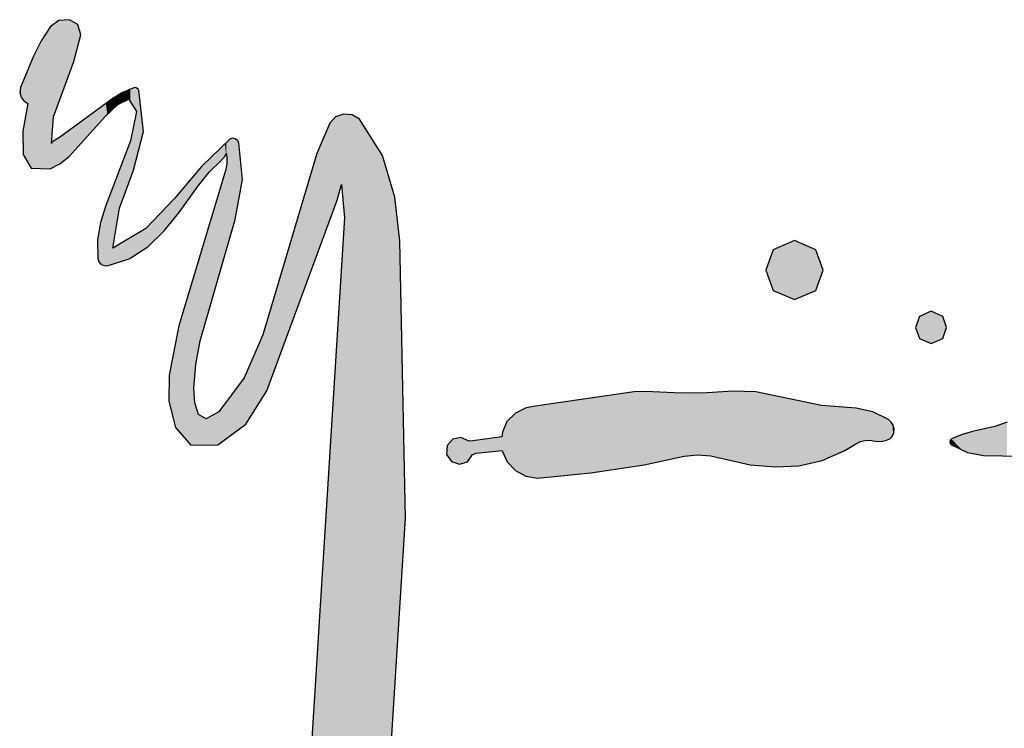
# Model space of a CAD drawing. Extents: x 1.9 to 28.2, y -198.3 to -105.4.
# Tile 2 of 19: x 2.4 to 7.9, y -193.1 to -189.1. Entities that reach past the tile are written whole.
import ezdxf

# ---------------------------------------------------------------- set-up
doc = ezdxf.new("R2010")
doc.units = 0
doc.layers.add('LAYER_3', color=7, linetype='CONTINUOUS')

# ---------------------------------------------------------------- blocks, each defined once
blk = doc.blocks.new('*U20')
at = {"layer": 'LAYER_3', "color": 112}
for points in [[(2.5769, -189.5715), (2.5463, -189.1294), (2.5769, -189.1073)], [(2.5796, -189.5643), (2.5769, -189.1073), (2.5796, -189.1071)], [(2.5769, -189.5715), (2.5769, -189.1073), (2.5796, -189.5643)], [(2.5822, -189.5571), (2.5796, -189.1071), (2.5822, -189.107)], [(2.5796, -189.5643), (2.5796, -189.1071), (2.5822, -189.5571)], [(2.6345, -189.4145), (2.5822, -189.107), (2.6345, -189.1031)], [(2.5822, -189.5571), (2.5822, -189.107), (2.6345, -189.4145)], [(2.636, -189.4103), (2.6345, -189.1031), (2.636, -189.103)], [(2.6345, -189.4145), (2.6345, -189.1031), (2.636, -189.4103)], [(2.636, -189.4103), (2.636, -189.103), (2.6619, -189.3396)], [(2.6619, -189.3396), (2.636, -189.103), (2.6619, -189.1173)], [(2.6619, -189.3396), (2.6619, -189.1173), (2.6844, -189.2506)], [(2.6844, -189.2506), (2.6619, -189.1173), (2.6844, -189.1297)], [(2.5263, -189.9504), (2.4767, -189.2237), (2.5263, -189.1462)], [(2.529, -189.949), (2.5263, -189.1462), (2.529, -189.1419)], [(2.5263, -189.9504), (2.5263, -189.1462), (2.529, -189.949)], [(2.5347, -189.9462), (2.529, -189.1419), (2.5347, -189.1378)], [(2.529, -189.949), (2.529, -189.1419), (2.5347, -189.9462)], [(2.5365, -189.7839), (2.5347, -189.1378), (2.5365, -189.1365)], [(2.5347, -189.8067), (2.5347, -189.1378), (2.5365, -189.7839)], [(2.5386, -189.756), (2.5365, -189.1365), (2.5386, -189.135)], [(2.5365, -189.7839), (2.5365, -189.1365), (2.5386, -189.756)], [(2.5415, -189.7182), (2.5386, -189.135), (2.5415, -189.1329)], [(2.5386, -189.756), (2.5386, -189.135), (2.5415, -189.7182)], [(2.5454, -189.6671), (2.5415, -189.1329), (2.5454, -189.1301)], [(2.5415, -189.7182), (2.5415, -189.1329), (2.5454, -189.6671)], [(2.5463, -189.655), (2.5454, -189.1301), (2.5463, -189.1294)], [(2.5454, -189.6671), (2.5454, -189.1301), (2.5463, -189.655)], [(2.5463, -189.655), (2.5463, -189.1294), (2.5769, -189.5715)], [(2.6844, -189.2506), (2.6844, -189.1297), (2.7002, -189.1883)], [(2.4767, -189.9488), (2.4318, -189.3094), (2.4767, -189.2237)], [(2.4767, -189.9488), (2.4767, -189.2237), (2.5263, -189.9504)], [(2.42, -189.947), (2.4007, -189.3849), (2.42, -189.3381)], [(2.4318, -189.9474), (2.42, -189.3381), (2.4318, -189.3094)], [(2.42, -189.947), (2.42, -189.3381), (2.4318, -189.9474)], [(2.4318, -189.9474), (2.4318, -189.3094), (2.4767, -189.9488)], [(2.4007, -189.5788), (2.3782, -189.4395), (2.4007, -189.3849)], [(2.4007, -189.9141), (2.4007, -189.3849), (2.42, -189.947)], [(2.3722, -189.5555), (2.3616, -189.4797), (2.3722, -189.4541)], [(2.3736, -189.5573), (2.3722, -189.4541), (2.3736, -189.4506)], [(2.3722, -189.5555), (2.3722, -189.4541), (2.3736, -189.5573)], [(2.3782, -189.5631), (2.3736, -189.4506), (2.3782, -189.4395)], [(2.3736, -189.5573), (2.3736, -189.4506), (2.3782, -189.5631)], [(2.3782, -189.5631), (2.3782, -189.4395), (2.4007, -189.5788)], [(2.3579, -189.5301), (2.3539, -189.5172), (2.3579, -189.4888)], [(2.3616, -189.5423), (2.3579, -189.4888), (2.3616, -189.4797)], [(2.3579, -189.5301), (2.3579, -189.4888), (2.3616, -189.5423)], [(2.3616, -189.5423), (2.3616, -189.4797), (2.3722, -189.5555)], [(2.9741, -189.5536), (2.9372, -189.517), (2.9741, -189.5016)], [(2.9765, -189.5576), (2.9741, -189.5016), (2.9765, -189.5006)], [(2.9741, -189.5536), (2.9741, -189.5016), (2.9765, -189.5576)], [(2.9825, -189.5675), (2.9765, -189.5006), (2.9825, -189.498)], [(2.9765, -189.5576), (2.9765, -189.5006), (2.9825, -189.5675)], [(2.9999, -189.5961), (2.9825, -189.498), (2.9999, -189.4907)], [(2.9825, -189.5675), (2.9825, -189.498), (2.9999, -189.5961)], [(3.0021, -189.5998), (2.9999, -189.4907), (3.0021, -189.4898)], [(2.9999, -189.5961), (2.9999, -189.4907), (3.0021, -189.5998)], [(3.0113, -189.6149), (3.0021, -189.4898), (3.0113, -189.4891)], [(3.0021, -189.5998), (3.0021, -189.4898), (3.0113, -189.6149)], [(3.0113, -189.6149), (3.0113, -189.4891), (3.0169, -189.6242)], [(3.0169, -189.6242), (3.0113, -189.4891), (3.0169, -189.4912)], [(3.0169, -189.8915), (3.0169, -189.4912), (3.0194, -189.8819)], [(3.0194, -189.8819), (3.0169, -189.4912), (3.0194, -189.4921)], [(3.0194, -189.8819), (3.0194, -189.4921), (3.026, -189.8567)], [(3.026, -189.8567), (3.0194, -189.4921), (3.026, -189.498)], [(3.026, -189.8567), (3.026, -189.498), (3.0304, -189.8398)], [(3.0304, -189.8398), (3.026, -189.498), (3.0304, -189.5059)], [(3.0304, -189.8398), (3.0304, -189.5059), (3.0569, -189.738)], [(2.8766, -189.6181), (2.8516, -189.573), (2.8766, -189.5548)], [(2.8828, -189.6122), (2.8766, -189.5548), (2.8828, -189.5509)], [(2.8766, -189.6181), (2.8766, -189.5548), (2.8828, -189.6122)], [(2.9118, -189.5843), (2.8828, -189.5509), (2.9118, -189.5329)], [(2.8828, -189.6122), (2.8828, -189.5509), (2.9118, -189.5843)], [(2.9212, -189.5797), (2.9118, -189.5329), (2.9212, -189.527)], [(2.9118, -189.5843), (2.9118, -189.5329), (2.9212, -189.5797)], [(2.9372, -189.5718), (2.9212, -189.527), (2.9372, -189.517)], [(2.9212, -189.5797), (2.9212, -189.527), (2.9372, -189.5718)], [(2.9372, -189.5718), (2.9372, -189.517), (2.9741, -189.5536)], [(2.4007, -189.9141), (2.3782, -189.7036), (2.4007, -189.5788)], [(2.7966, -189.7013), (2.7002, -189.6838), (2.7966, -189.6133)], [(2.7972, -189.7006), (2.7966, -189.6133), (2.7972, -189.6128)], [(2.7966, -189.7013), (2.7966, -189.6133), (2.7972, -189.7006)], [(2.8029, -189.6944), (2.7972, -189.6128), (2.8029, -189.6087)], [(2.7972, -189.7006), (2.7972, -189.6128), (2.8029, -189.6944)], [(2.8136, -189.6826), (2.8029, -189.6087), (2.8136, -189.6008)], [(2.8029, -189.6944), (2.8029, -189.6087), (2.8136, -189.6826)], [(2.8145, -189.6816), (2.8136, -189.6008), (2.8145, -189.6002)], [(2.8136, -189.6826), (2.8136, -189.6008), (2.8145, -189.6816)], [(2.8311, -189.6633), (2.8145, -189.6002), (2.8311, -189.588)], [(2.8145, -189.6816), (2.8145, -189.6002), (2.8311, -189.6633)], [(2.842, -189.6513), (2.8311, -189.588), (2.842, -189.5801)], [(2.8311, -189.6633), (2.8311, -189.588), (2.842, -189.6513)], [(2.8435, -189.6499), (2.842, -189.5801), (2.8435, -189.5789)], [(2.842, -189.6513), (2.842, -189.5801), (2.8435, -189.6499)], [(2.8516, -189.6421), (2.8435, -189.5789), (2.8516, -189.573)], [(2.8435, -189.6499), (2.8435, -189.5789), (2.8516, -189.6421)], [(2.8516, -189.6421), (2.8516, -189.573), (2.8766, -189.6181)], [(3.0113, -189.9132), (3.0021, -189.6958), (3.0113, -189.6515)], [(3.0169, -189.8915), (3.0113, -189.6515), (3.0169, -189.6242)], [(3.0113, -189.9132), (3.0113, -189.6515), (3.0169, -189.8915)], [(4.1471, -190.1557), (4.1144, -189.6905), (4.1471, -189.6546)], [(4.157, -190.1289), (4.1471, -189.6546), (4.157, -189.6512)], [(4.1471, -190.1557), (4.1471, -189.6546), (4.157, -190.1289)], [(4.1816, -190.04), (4.157, -189.6512), (4.1816, -189.6427)], [(4.157, -190.1289), (4.157, -189.6512), (4.1816, -190.04)], [(4.1932, -190.1727), (4.1816, -189.6427), (4.1932, -189.6387)], [(4.1816, -190.04), (4.1816, -189.6427), (4.1932, -190.1727)], [(4.1932, -190.1727), (4.1932, -189.6387), (4.1982, -190.2291)], [(4.1982, -190.2291), (4.1932, -189.6387), (4.1982, -189.6392)], [(4.1982, -195.0934), (4.1982, -189.6392), (4.2421, -195.1021)], [(4.2421, -195.1021), (4.1982, -189.6392), (4.2421, -189.6433)], [(4.2421, -195.1021), (4.2421, -189.6433), (4.2428, -195.1022)], [(4.2428, -195.1022), (4.2421, -189.6433), (4.2428, -189.6438)], [(4.2428, -195.1022), (4.2428, -189.6438), (4.283, -195.083)], [(4.283, -195.083), (4.2428, -189.6438), (4.283, -189.6688)], [(4.283, -195.083), (4.283, -189.6688), (4.3893, -195.0321)], [(4.3893, -195.0321), (4.283, -189.6688), (4.3893, -189.8344)], [(2.3736, -189.8679), (2.3722, -189.7371), (2.3736, -189.7291)], [(2.3782, -189.8757), (2.3736, -189.7291), (2.3782, -189.7036)], [(2.3736, -189.8679), (2.3736, -189.7291), (2.3782, -189.8757)], [(2.3782, -189.8757), (2.3782, -189.7036), (2.4007, -189.9141)], [(2.6345, -189.8795), (2.5822, -189.7701), (2.6345, -189.7318)], [(2.636, -189.8778), (2.6345, -189.7318), (2.636, -189.7307)], [(2.6345, -189.8795), (2.6345, -189.7318), (2.636, -189.8778)], [(2.6619, -189.8493), (2.636, -189.7307), (2.6619, -189.7118)], [(2.636, -189.8778), (2.636, -189.7307), (2.6619, -189.8493)], [(2.6844, -189.8246), (2.6619, -189.7118), (2.6844, -189.6953)], [(2.6619, -189.8493), (2.6619, -189.7118), (2.6844, -189.8246)], [(2.7002, -189.8072), (2.6844, -189.6953), (2.7002, -189.6838)], [(2.6844, -189.8246), (2.6844, -189.6953), (2.7002, -189.8072)], [(2.7002, -189.8072), (2.7002, -189.6838), (2.7966, -189.7013)], [(2.9999, -189.9571), (2.9825, -189.7902), (2.9999, -189.7065)], [(3.0021, -189.9486), (2.9999, -189.7065), (3.0021, -189.6958)], [(2.9999, -189.9571), (2.9999, -189.7065), (3.0021, -189.9486)], [(3.0021, -189.9486), (3.0021, -189.6958), (3.0113, -189.9132)], [(4.1144, -190.2445), (4.081, -189.7694), (4.1144, -189.6905)], [(4.1144, -190.2445), (4.1144, -189.6905), (4.1471, -190.1557)], [(2.5769, -189.9251), (2.5463, -189.7922), (2.5769, -189.7736)], [(2.5796, -189.9238), (2.5769, -189.7736), (2.5796, -189.772)], [(2.5769, -189.9251), (2.5769, -189.7736), (2.5796, -189.9238)], [(2.5822, -189.9225), (2.5796, -189.772), (2.5822, -189.7701)], [(2.5796, -189.9238), (2.5796, -189.772), (2.5822, -189.9225)], [(2.5822, -189.9225), (2.5822, -189.7701), (2.6345, -189.8795)], [(2.9825, -190.005), (2.9765, -189.8062), (2.9825, -189.7902)], [(2.9825, -190.005), (2.9825, -189.7902), (2.9999, -189.9571)], [(3.5475, -190.3444), (3.5312, -189.7968), (3.5475, -189.7812)], [(3.5626, -190.2921), (3.5475, -189.7812), (3.5626, -189.7758)], [(3.5475, -190.3444), (3.5475, -189.7812), (3.5626, -190.2921)], [(3.5626, -190.2921), (3.5626, -189.7758), (3.5778, -190.2395)], [(3.5778, -190.2395), (3.5626, -189.7758), (3.5778, -189.779)], [(3.5778, -190.2395), (3.5778, -189.779), (3.578, -190.2387)], [(3.578, -190.2387), (3.5778, -189.779), (3.578, -189.7792)], [(3.578, -190.2387), (3.578, -189.7792), (3.5906, -190.1683)], [(3.5906, -190.1683), (3.578, -189.7792), (3.5906, -189.7886)], [(3.5906, -190.1683), (3.5906, -189.7886), (3.5985, -190.1242)], [(3.5985, -190.1242), (3.5906, -189.7886), (3.5985, -189.8019)], [(4.081, -190.3352), (4.0416, -189.8623), (4.081, -189.7694)], [(4.081, -190.3352), (4.081, -189.7694), (4.1144, -190.2445)], [(2.5365, -189.9453), (2.5347, -189.8067), (2.5365, -189.8028)], [(2.5347, -189.9462), (2.5347, -189.8067), (2.5365, -189.9453)], [(2.5386, -189.9442), (2.5365, -189.8028), (2.5386, -189.7991)], [(2.5365, -189.9453), (2.5365, -189.8028), (2.5386, -189.9442)], [(2.5415, -189.9428), (2.5386, -189.7991), (2.5415, -189.7957)], [(2.5386, -189.9442), (2.5386, -189.7991), (2.5415, -189.9428)], [(2.5454, -189.9408), (2.5415, -189.7957), (2.5454, -189.7928)], [(2.5415, -189.9428), (2.5415, -189.7957), (2.5454, -189.9408)], [(2.5463, -189.9404), (2.5454, -189.7928), (2.5463, -189.7922)], [(2.5454, -189.9408), (2.5454, -189.7928), (2.5463, -189.9404)], [(2.5463, -189.9404), (2.5463, -189.7922), (2.5769, -189.9251)], [(2.9741, -190.0283), (2.9372, -189.9098), (2.9741, -189.8125)], [(2.9765, -190.0217), (2.9741, -189.8125), (2.9765, -189.8062)], [(2.9741, -190.0283), (2.9741, -189.8125), (2.9765, -190.0217)], [(2.9765, -190.0217), (2.9765, -189.8062), (2.9825, -190.005)], [(3.4842, -189.9163), (3.4789, -189.8474), (3.4842, -189.8423)], [(3.4983, -189.9028), (3.4842, -189.8423), (3.4983, -189.8287)], [(3.4842, -189.9163), (3.4842, -189.8423), (3.4983, -189.9028)], [(3.5192, -189.8794), (3.4983, -189.8287), (3.5192, -189.8085)], [(3.4983, -189.9028), (3.4983, -189.8287), (3.5192, -189.8794)], [(3.5253, -189.8663), (3.5192, -189.8085), (3.5253, -189.8026)], [(3.5192, -189.8794), (3.5192, -189.8085), (3.5253, -189.8663)], [(3.5264, -189.8639), (3.5253, -189.8026), (3.5264, -189.8016)], [(3.5253, -189.8663), (3.5253, -189.8026), (3.5264, -189.8639)], [(3.5276, -189.8646), (3.5264, -189.8016), (3.5276, -189.8004)], [(3.5264, -189.8639), (3.5264, -189.8016), (3.5276, -189.8646)], [(3.5309, -189.8902), (3.5276, -189.8004), (3.5309, -189.7972)], [(3.5276, -189.8646), (3.5276, -189.8004), (3.5309, -189.8902)], [(3.5312, -189.9203), (3.5309, -189.7972), (3.5312, -189.7968)], [(3.5309, -189.8902), (3.5309, -189.7972), (3.5312, -189.9203)], [(3.5312, -190.4006), (3.5312, -189.7968), (3.5475, -190.3444)], [(3.5985, -190.1242), (3.5985, -189.8019), (3.6188, -190.0112)], [(4.3893, -195.0321), (4.3893, -189.8344), (4.4027, -194.9975)], [(4.4027, -194.9975), (4.3893, -189.8344), (4.4027, -189.8552)], [(3.4301, -189.9684), (3.4122, -189.9119), (3.4301, -189.8946)], [(3.4789, -189.9214), (3.4301, -189.8946), (3.4789, -189.8474)], [(3.4301, -189.9684), (3.4301, -189.8946), (3.4789, -189.9214)], [(3.4789, -189.9214), (3.4789, -189.8474), (3.4842, -189.9163)], [(4.0416, -190.4418), (3.9712, -190.0986), (4.0416, -189.8623)], [(4.0416, -190.4418), (4.0416, -189.8623), (4.081, -190.3352)], [(4.4027, -194.4464), (4.4027, -189.8552), (4.4061, -194.1282)], [(4.4061, -194.1282), (4.4027, -189.8552), (4.4061, -189.8605)], [(4.4061, -194.1282), (4.4061, -189.8605), (4.4148, -193.992)], [(4.4148, -193.992), (4.4061, -189.8605), (4.4148, -189.874)], [(4.4148, -193.992), (4.4148, -189.874), (4.4381, -193.6256)], [(4.4381, -193.6256), (4.4148, -189.874), (4.4381, -189.9533)], [(2.9212, -190.1741), (2.9118, -189.9771), (2.9212, -189.9522)], [(2.9372, -190.1299), (2.9212, -189.9522), (2.9372, -189.9098)], [(2.9212, -190.1741), (2.9212, -189.9522), (2.9372, -190.1299)], [(2.9372, -190.1299), (2.9372, -189.9098), (2.9741, -190.0283)], [(3.3688, -190.0453), (3.3543, -189.9755), (3.3688, -189.9582)], [(3.3696, -190.0442), (3.3688, -189.9582), (3.3696, -189.9572)], [(3.3688, -190.0453), (3.3688, -189.9582), (3.3696, -190.0442)], [(3.3789, -190.0326), (3.3696, -189.9572), (3.3789, -189.9462)], [(3.3696, -190.0442), (3.3696, -189.9572), (3.3789, -190.0326)], [(3.3881, -190.021), (3.3789, -189.9462), (3.3881, -189.9351)], [(3.3789, -190.0326), (3.3789, -189.9462), (3.3881, -190.021)], [(3.4122, -189.9908), (3.3881, -189.9351), (3.4122, -189.9119)], [(3.3881, -190.021), (3.3881, -189.9351), (3.4122, -189.9908)], [(3.4122, -189.9908), (3.4122, -189.9119), (3.4301, -189.9684)], [(3.5253, -190.4213), (3.5192, -189.9738), (3.5253, -189.9537)], [(3.5264, -190.4175), (3.5253, -189.9537), (3.5264, -189.9476)], [(3.5253, -190.4213), (3.5253, -189.9537), (3.5264, -190.4175)], [(3.5276, -190.4132), (3.5264, -189.9476), (3.5276, -189.9406)], [(3.5264, -190.4175), (3.5264, -189.9476), (3.5276, -190.4132)], [(3.5309, -190.4017), (3.5276, -189.9406), (3.5309, -189.9221)], [(3.5276, -190.4132), (3.5276, -189.9406), (3.5309, -190.4017)], [(3.5312, -190.4006), (3.5309, -189.9221), (3.5312, -189.9203)], [(3.5309, -190.4017), (3.5309, -189.9221), (3.5312, -190.4006)], [(4.4381, -193.6256), (4.4381, -189.9533), (4.4445, -193.5239)], [(4.4445, -193.5239), (4.4381, -189.9533), (4.4445, -189.9752)], [(2.9118, -190.2296), (2.8828, -190.0537), (2.9118, -189.9771)], [(2.9118, -190.2296), (2.9118, -189.9771), (2.9212, -190.1741)], [(3.3268, -190.1041), (3.2585, -190.0898), (3.3268, -190.0084)], [(3.3433, -190.0809), (3.3268, -190.0084), (3.3433, -189.9886)], [(3.3268, -190.1041), (3.3268, -190.0084), (3.3433, -190.0809)], [(3.3479, -190.0745), (3.3433, -189.9886), (3.3479, -189.9831)], [(3.3433, -190.0809), (3.3433, -189.9886), (3.3479, -190.0745)], [(3.3543, -190.0655), (3.3479, -189.9831), (3.3543, -189.9755)], [(3.3479, -190.0745), (3.3479, -189.9831), (3.3543, -190.0655)], [(3.3543, -190.0655), (3.3543, -189.9755), (3.3688, -190.0453)], [(3.5192, -190.4423), (3.4983, -190.0435), (3.5192, -189.9738)], [(3.5192, -190.4423), (3.5192, -189.9738), (3.5253, -190.4213)], [(4.4445, -193.5239), (4.4445, -189.9752), (4.4494, -193.4473)], [(4.4494, -193.4473), (4.4445, -189.9752), (4.4494, -189.9918)], [(4.4494, -193.4473), (4.4494, -189.9918), (4.4525, -193.3988)], [(4.4525, -193.3988), (4.4494, -189.9918), (4.4525, -190.0023)], [(4.4525, -193.3988), (4.4525, -190.0023), (4.4535, -193.3829)], [(4.4535, -193.3829), (4.4525, -190.0023), (4.4535, -190.0057)], [(4.4535, -193.3829), (4.4535, -190.0057), (4.4842, -192.8992)], [(4.4842, -192.8992), (4.4535, -190.0057), (4.4842, -190.1104)], [(2.8828, -190.4908), (2.8766, -190.0701), (2.8828, -190.0537)], [(2.8828, -190.4001), (2.8828, -190.0537), (2.9118, -190.2296)], [(3.4983, -190.5148), (3.4842, -190.0901), (3.4983, -190.0435)], [(3.4983, -190.5148), (3.4983, -190.0435), (3.5192, -190.4423)], [(2.8766, -190.4927), (2.8516, -190.1361), (2.8766, -190.0701)], [(2.8766, -190.4927), (2.8766, -190.0701), (2.8828, -190.4908)], [(3.2336, -190.2302), (3.2019, -190.1524), (3.2336, -190.1196)], [(3.2382, -190.2245), (3.2336, -190.1196), (3.2382, -190.1141)], [(3.2336, -190.2302), (3.2336, -190.1196), (3.2382, -190.2245)], [(3.2574, -190.2009), (3.2382, -190.1141), (3.2574, -190.0911)], [(3.2382, -190.2245), (3.2382, -190.1141), (3.2574, -190.2009)], [(3.2585, -190.1994), (3.2574, -190.0911), (3.2585, -190.0898)], [(3.2574, -190.2009), (3.2574, -190.0911), (3.2585, -190.1994)], [(3.2585, -190.1994), (3.2585, -190.0898), (3.3268, -190.1041)], [(3.4789, -190.5818), (3.4301, -190.2703), (3.4789, -190.1079)], [(3.4842, -190.5633), (3.4789, -190.1079), (3.4842, -190.0901)], [(3.4789, -190.5818), (3.4789, -190.1079), (3.4842, -190.5633)], [(3.4842, -190.5633), (3.4842, -190.0901), (3.4983, -190.5148)], [(3.9712, -190.6328), (3.9219, -190.2643), (3.9712, -190.0986)], [(3.9712, -190.6328), (3.9712, -190.0986), (4.0416, -190.4418)], [(4.4842, -192.8992), (4.4842, -190.1104), (4.5133, -192.441)], [(4.5133, -192.441), (4.4842, -190.1104), (4.5133, -190.3599)], [(2.842, -190.5002), (2.8311, -190.1979), (2.842, -190.1624)], [(2.8435, -190.5002), (2.842, -190.1624), (2.8435, -190.1575)], [(2.842, -190.5002), (2.842, -190.1624), (2.8435, -190.5002)], [(2.8516, -190.5004), (2.8435, -190.1575), (2.8516, -190.1361)], [(2.8435, -190.5002), (2.8435, -190.1575), (2.8516, -190.5004)], [(2.8516, -190.5004), (2.8516, -190.1361), (2.8766, -190.4927)], [(3.1747, -190.3024), (3.0826, -190.2763), (3.1747, -190.1807)], [(3.2007, -190.2704), (3.1747, -190.1807), (3.2007, -190.1537)], [(3.1747, -190.3024), (3.1747, -190.1807), (3.2007, -190.2704)], [(3.2019, -190.269), (3.2007, -190.1537), (3.2019, -190.1524)], [(3.2007, -190.2704), (3.2007, -190.1537), (3.2019, -190.269)], [(3.2019, -190.269), (3.2019, -190.1524), (3.2336, -190.2302)], [(2.8311, -190.4999), (2.8145, -190.2518), (2.8311, -190.1979)], [(2.8311, -190.4999), (2.8311, -190.1979), (2.842, -190.5002)], [(4.1982, -195.0934), (4.1932, -190.3078), (4.1982, -190.2291)], [(2.8136, -190.4915), (2.8029, -190.3175), (2.8136, -190.2548)], [(2.8145, -190.4926), (2.8136, -190.2548), (2.8145, -190.2518)], [(2.8136, -190.4915), (2.8136, -190.2548), (2.8145, -190.4926)], [(2.8145, -190.4926), (2.8145, -190.2518), (2.8311, -190.4999)], [(3.0698, -190.4011), (3.0569, -190.2972), (3.0698, -190.2896)], [(3.0826, -190.3927), (3.0698, -190.2896), (3.0826, -190.2763)], [(3.0698, -190.4011), (3.0698, -190.2896), (3.0826, -190.3927)], [(3.0826, -190.3927), (3.0826, -190.2763), (3.1747, -190.3024)], [(3.4301, -190.7507), (3.4122, -190.3297), (3.4301, -190.2703)], [(3.4301, -190.7507), (3.4301, -190.2703), (3.4789, -190.5818)], [(3.9219, -190.7667), (3.758, -190.8147), (3.9219, -190.2643)], [(3.9219, -190.7667), (3.9219, -190.2643), (3.9712, -190.6328)], [(2.8029, -190.4788), (2.7972, -190.3506), (2.8029, -190.3175)], [(2.8029, -190.4788), (2.8029, -190.3175), (2.8136, -190.4915)], [(2.9741, -190.4627), (2.9372, -190.3679), (2.9741, -190.3461)], [(2.9765, -190.462), (2.9741, -190.3461), (2.9765, -190.3447)], [(2.9741, -190.4627), (2.9741, -190.3461), (2.9765, -190.462)], [(2.9825, -190.4581), (2.9765, -190.3447), (2.9825, -190.3412)], [(2.9765, -190.462), (2.9765, -190.3447), (2.9825, -190.4581)], [(2.9999, -190.4467), (2.9825, -190.3412), (2.9999, -190.3309)], [(2.9825, -190.4581), (2.9825, -190.3412), (2.9999, -190.4467)], [(3.0021, -190.4453), (2.9999, -190.3309), (3.0021, -190.3296)], [(2.9999, -190.4467), (2.9999, -190.3309), (3.0021, -190.4453)], [(3.0113, -190.4393), (3.0021, -190.3296), (3.0113, -190.3242)], [(3.0021, -190.4453), (3.0021, -190.3296), (3.0113, -190.4393)], [(3.0169, -190.4356), (3.0113, -190.3242), (3.0169, -190.3208)], [(3.0113, -190.4393), (3.0113, -190.3242), (3.0169, -190.4356)], [(3.0194, -190.4339), (3.0169, -190.3208), (3.0194, -190.3193)], [(3.0169, -190.4356), (3.0169, -190.3208), (3.0194, -190.4339)], [(3.026, -190.4297), (3.0194, -190.3193), (3.026, -190.3155)], [(3.0194, -190.4339), (3.0194, -190.3193), (3.026, -190.4297)], [(3.0304, -190.4268), (3.026, -190.3155), (3.0304, -190.3129)], [(3.026, -190.4297), (3.026, -190.3155), (3.0304, -190.4268)], [(3.0569, -190.4095), (3.0304, -190.3129), (3.0569, -190.2972)], [(3.0304, -190.4268), (3.0304, -190.3129), (3.0569, -190.4095)], [(3.0569, -190.4095), (3.0569, -190.2972), (3.0698, -190.4011)], [(3.4122, -190.8126), (3.3881, -190.4099), (3.4122, -190.3297)], [(3.4122, -190.8126), (3.4122, -190.3297), (3.4301, -190.7507)], [(4.1932, -195.0924), (4.1816, -190.4926), (4.1932, -190.3078)], [(4.1932, -195.0924), (4.1932, -190.3078), (4.1982, -195.0934)], [(2.7972, -190.4589), (2.7966, -190.3543), (2.7972, -190.3506)], [(2.7972, -190.4589), (2.7972, -190.3506), (2.8029, -190.4788)], [(2.9118, -190.4819), (2.8828, -190.4001), (2.9118, -190.383)], [(2.8828, -190.4908), (2.8828, -190.4001), (2.9118, -190.4819)], [(2.9212, -190.479), (2.9118, -190.383), (2.9212, -190.3774)], [(2.9118, -190.4819), (2.9118, -190.383), (2.9212, -190.479)], [(2.9372, -190.474), (2.9212, -190.3774), (2.9372, -190.3679)], [(2.9212, -190.479), (2.9212, -190.3774), (2.9372, -190.474)], [(2.9372, -190.474), (2.9372, -190.3679), (2.9741, -190.4627)], [(4.5133, -192.441), (4.5133, -190.3599), (4.5455, -191.9339)], [(3.3789, -190.928), (3.3696, -190.4715), (3.3789, -190.4407)], [(3.3881, -190.896), (3.3789, -190.4407), (3.3881, -190.4099)], [(3.3789, -190.928), (3.3789, -190.4407), (3.3881, -190.896)], [(3.3881, -190.896), (3.3881, -190.4099), (3.4122, -190.8126)], [(3.3688, -190.9826), (3.3543, -190.5223), (3.3688, -190.4741)], [(3.3696, -190.9784), (3.3688, -190.4741), (3.3696, -190.4715)], [(3.3688, -190.9826), (3.3688, -190.4741), (3.3696, -190.9784)], [(3.3696, -190.9784), (3.3696, -190.4715), (3.3789, -190.928)], [(4.1816, -195.0902), (4.157, -190.8855), (4.1816, -190.4926)], [(4.1816, -195.0902), (4.1816, -190.4926), (4.1932, -195.0924)], [(3.3433, -191.5191), (3.3268, -190.614), (3.3433, -190.5589)], [(3.3479, -191.1391), (3.3433, -190.5589), (3.3479, -190.5435)], [(3.3433, -191.1953), (3.3433, -190.5589), (3.3479, -191.1391)], [(3.3543, -191.0615), (3.3479, -190.5435), (3.3543, -190.5223)], [(3.3479, -191.1391), (3.3479, -190.5435), (3.3543, -191.0615)], [(3.3543, -191.0615), (3.3543, -190.5223), (3.3688, -190.9826)], [(3.3268, -191.5191), (3.2585, -190.8411), (3.3268, -190.614)], [(3.3268, -191.5191), (3.3268, -190.614), (3.3433, -191.5191)], [(3.758, -191.2113), (3.758, -190.8147), (3.9219, -190.7667)], [(3.2574, -191.4405), (3.2382, -190.9421), (3.2574, -190.8465)], [(3.2585, -191.4417), (3.2574, -190.8465), (3.2585, -190.8411)], [(3.2574, -191.4405), (3.2574, -190.8465), (3.2585, -191.4417)], [(3.2585, -191.4417), (3.2585, -190.8411), (3.3268, -191.5191)], [(3.758, -191.2113), (3.7344, -190.8936), (3.758, -190.8147)], [(3.7344, -191.2483), (3.6377, -191.1187), (3.7344, -190.8936)], [(3.7344, -191.2483), (3.7344, -190.8936), (3.758, -191.2113)], [(4.157, -195.0853), (4.1471, -191.0429), (4.157, -190.8855)], [(4.157, -195.0853), (4.157, -190.8855), (4.1816, -195.0902)], [(3.2382, -191.4187), (3.2336, -190.965), (3.2382, -190.9421)], [(3.2382, -191.4187), (3.2382, -190.9421), (3.2574, -191.4405)], [(3.2336, -191.4003), (3.2019, -191.1223), (3.2336, -190.965)], [(3.2336, -191.4003), (3.2336, -190.965), (3.2382, -191.4187)], [(4.1471, -195.0834), (4.1144, -191.565), (4.1471, -191.0429)], [(4.1471, -195.0834), (4.1471, -191.0429), (4.157, -195.0853)], [(3.2019, -191.274), (3.2007, -191.2691), (3.2019, -191.1223)], [(3.2019, -191.274), (3.2019, -191.1223), (3.2336, -191.4003)], [(3.6377, -191.4007), (3.6297, -191.1374), (3.6377, -191.1187)], [(3.6377, -191.4007), (3.6377, -191.1187), (3.7344, -191.2483)], [(3.5985, -191.4298), (3.5906, -191.1893), (3.5985, -191.1788)], [(3.6188, -191.4148), (3.5985, -191.1788), (3.6188, -191.1519)], [(3.5985, -191.4298), (3.5985, -191.1788), (3.6188, -191.4148)], [(3.6297, -191.4067), (3.6188, -191.1519), (3.6297, -191.1374)], [(3.6188, -191.4148), (3.6188, -191.1519), (3.6297, -191.4067)], [(3.6297, -191.4067), (3.6297, -191.1374), (3.6377, -191.4007)], [(3.3433, -191.5191), (3.3433, -191.1953), (3.3479, -191.519)], [(3.3479, -191.519), (3.3433, -191.1953), (3.3479, -191.2792)], [(3.5626, -191.4565), (3.5475, -191.2467), (3.5626, -191.2266)], [(3.5778, -191.4452), (3.5626, -191.2266), (3.5778, -191.2064)], [(3.5626, -191.4565), (3.5626, -191.2266), (3.5778, -191.4452)], [(3.578, -191.445), (3.5778, -191.2064), (3.578, -191.2061)], [(3.5778, -191.4452), (3.5778, -191.2064), (3.578, -191.445)], [(3.5906, -191.4357), (3.578, -191.2061), (3.5906, -191.1893)], [(3.578, -191.445), (3.578, -191.2061), (3.5906, -191.4357)], [(3.5906, -191.4357), (3.5906, -191.1893), (3.5985, -191.4298)], [(3.3479, -191.519), (3.3479, -191.2792), (3.3543, -191.519)], [(3.3543, -191.519), (3.3479, -191.2792), (3.3543, -191.2995)], [(3.3543, -191.519), (3.3543, -191.2995), (3.3688, -191.519)], [(3.3688, -191.519), (3.3543, -191.2995), (3.3688, -191.3457)], [(3.5192, -191.4886), (3.4983, -191.3121), (3.5192, -191.2842)], [(3.5253, -191.4842), (3.5192, -191.2842), (3.5253, -191.2762)], [(3.5192, -191.4886), (3.5192, -191.2842), (3.5253, -191.4842)], [(3.5264, -191.4833), (3.5253, -191.2762), (3.5264, -191.2747)], [(3.5253, -191.4842), (3.5253, -191.2762), (3.5264, -191.4833)], [(3.5276, -191.4824), (3.5264, -191.2747), (3.5276, -191.2731)], [(3.5264, -191.4833), (3.5264, -191.2747), (3.5276, -191.4824)], [(3.5309, -191.48), (3.5276, -191.2731), (3.5309, -191.2687)], [(3.5276, -191.4824), (3.5276, -191.2731), (3.5309, -191.48)], [(3.5312, -191.4797), (3.5309, -191.2687), (3.5312, -191.2682)], [(3.5309, -191.48), (3.5309, -191.2687), (3.5312, -191.4797)], [(3.5475, -191.4677), (3.5312, -191.2682), (3.5475, -191.2467)], [(3.5312, -191.4797), (3.5312, -191.2682), (3.5475, -191.4677)], [(3.5475, -191.4677), (3.5475, -191.2467), (3.5626, -191.4565)], [(3.3688, -191.519), (3.3688, -191.3457), (3.3696, -191.519)], [(3.3696, -191.519), (3.3688, -191.3457), (3.3696, -191.3461)], [(3.3696, -191.519), (3.3696, -191.3461), (3.3789, -191.5189)], [(3.3789, -191.5189), (3.3696, -191.3461), (3.3789, -191.3515)], [(3.3789, -191.5189), (3.3789, -191.3515), (3.3881, -191.5189)], [(3.3881, -191.5189), (3.3789, -191.3515), (3.3881, -191.3569)], [(3.4789, -191.5185), (3.4301, -191.3609), (3.4789, -191.3337)], [(3.4842, -191.5146), (3.4789, -191.3337), (3.4842, -191.3307)], [(3.4789, -191.5185), (3.4789, -191.3337), (3.4842, -191.5146)], [(3.4983, -191.5042), (3.4842, -191.3307), (3.4983, -191.3121)], [(3.4842, -191.5146), (3.4842, -191.3307), (3.4983, -191.5042)], [(3.4983, -191.5042), (3.4983, -191.3121), (3.5192, -191.4886)], [(3.3881, -191.5189), (3.3881, -191.3569), (3.4122, -191.5188)], [(3.4122, -191.5188), (3.3881, -191.3569), (3.4122, -191.3708)], [(3.4301, -191.5187), (3.4122, -191.3708), (3.4301, -191.3609)], [(3.4122, -191.5188), (3.4122, -191.3708), (3.4301, -191.5187)], [(3.4301, -191.5187), (3.4301, -191.3609), (3.4789, -191.5185)], [(4.1144, -195.0769), (4.081, -192.0984), (4.1144, -191.565)], [(4.1144, -195.0769), (4.1144, -191.565), (4.1471, -195.0834)], [(4.081, -195.0703), (4.0416, -192.726), (4.081, -192.0984)], [(4.081, -195.0703), (4.081, -192.0984), (4.1144, -195.0769)], [(4.0416, -195.0204), (3.9712, -193.8489), (4.0416, -192.726)], [(4.0416, -195.0204), (4.0416, -192.726), (4.081, -195.0703)], [(3.9712, -194.9309), (3.9219, -194.6365), (3.9712, -193.8489)], [(3.9712, -194.9309), (3.9712, -193.8489), (4.0416, -195.0204)], [(4.4027, -194.9975), (4.4027, -194.4464), (4.4061, -194.9885)], [(4.4061, -194.9885), (4.4027, -194.4464), (4.4061, -194.4762)], [(4.4061, -194.9885), (4.4061, -194.4762), (4.4148, -194.9661)], [(4.4148, -194.9661), (4.4061, -194.4762), (4.4148, -194.5511)], [(4.4148, -194.9661), (4.4148, -194.5511), (4.4381, -194.9057)], [(4.4381, -194.9057), (4.4148, -194.5511), (4.4381, -194.7524)], [(4.4381, -194.9057), (4.4381, -194.7524), (4.4445, -194.8889)], [(4.4445, -194.8889), (4.4381, -194.7524), (4.4445, -194.7782)], [(4.4445, -194.8889), (4.4445, -194.7782), (4.4494, -194.8763)], [(4.4494, -194.8763), (4.4445, -194.7782), (4.4494, -194.8054)], [(4.4494, -194.8763), (4.4494, -194.8054), (4.4525, -194.8683)], [(4.4525, -194.8683), (4.4494, -194.8054), (4.4525, -194.8344)], [(4.4525, -194.8683), (4.4525, -194.8344), (4.4535, -194.8657)]]:
    blk.add_solid(points, dxfattribs=at)
blk = doc.blocks.new('*U21')
at = {"layer": 'LAYER_3', "color": 112}
for points in [[(7.4642, -190.913), (7.4422, -190.8505), (7.4642, -190.7882)], [(7.5301, -190.9414), (7.4642, -190.788), (7.5301, -190.7595)], [(7.4642, -190.9131), (7.4642, -190.7882), (7.4642, -190.788)], [(7.4642, -190.9131), (7.4642, -190.788), (7.5301, -190.9414)], [(7.4642, -190.913), (7.4642, -190.7882), (7.4642, -190.9131)], [(7.5301, -190.9414), (7.5301, -190.7595), (7.5959, -190.913)], [(7.5959, -190.913), (7.5301, -190.7595), (7.5959, -190.7879)], [(7.5959, -190.913), (7.5959, -190.7879), (7.596, -190.9128)], [(7.596, -190.9128), (7.5959, -190.7879), (7.596, -190.788)], [(7.596, -190.9128), (7.596, -190.788), (7.6179, -190.8505)]]:
    blk.add_solid(points, dxfattribs=at)
blk = doc.blocks.new('*U22')
at = {"layer": 'LAYER_3', "color": 112}
for points in [[(6.7541, -190.6932), (6.6324, -190.4095), (6.7541, -190.357)], [(6.7541, -190.6932), (6.7541, -190.357), (6.8759, -190.6407)], [(6.8759, -190.6407), (6.7541, -190.357), (6.8759, -190.4095)], [(6.6323, -190.6407), (6.5917, -190.5251), (6.6323, -190.4098)], [(6.6324, -190.6407), (6.6323, -190.4098), (6.6324, -190.4095)], [(6.6323, -190.6407), (6.6323, -190.4098), (6.6324, -190.6407)], [(6.6324, -190.6407), (6.6324, -190.4095), (6.7541, -190.6932)], [(6.8759, -190.6407), (6.8759, -190.4095), (6.876, -190.6404)], [(6.876, -190.6404), (6.8759, -190.4095), (6.876, -190.4095)], [(6.876, -190.6404), (6.876, -190.4095), (6.9165, -190.5251)]]:
    blk.add_solid(points, dxfattribs=at)
blk = doc.blocks.new('*U24')
at = {"layer": 'LAYER_3', "color": 112}
for points in [[(7.9612, -191.58), (7.8911, -191.413), (7.9612, -191.3893)], [(7.7058, -191.5468), (7.6455, -191.4847), (7.7058, -191.4591)], [(7.7359, -191.5612), (7.7058, -191.4591), (7.7359, -191.4504)], [(7.7058, -191.5468), (7.7058, -191.4591), (7.7359, -191.5612)], [(7.7661, -191.5667), (7.7359, -191.4504), (7.7661, -191.4417)], [(7.7359, -191.5612), (7.7359, -191.4504), (7.7661, -191.5667)], [(7.8272, -191.5778), (7.7661, -191.4417), (7.8272, -191.4277)], [(7.7661, -191.5667), (7.7661, -191.4417), (7.8272, -191.5778)], [(7.8911, -191.5789), (7.8272, -191.4277), (7.8911, -191.413)], [(7.8272, -191.5778), (7.8272, -191.4277), (7.8911, -191.5789)], [(7.8911, -191.5789), (7.8911, -191.413), (7.9612, -191.58)], [(7.6381, -191.5082), (7.6361, -191.5011), (7.6381, -191.4918)], [(7.6388, -191.5106), (7.6381, -191.4918), (7.6388, -191.4911)], [(7.6381, -191.5082), (7.6381, -191.4918), (7.6388, -191.5106)], [(7.6455, -191.518), (7.6388, -191.4911), (7.6455, -191.4847)], [(7.6388, -191.5106), (7.6388, -191.4911), (7.6455, -191.518)], [(7.6455, -191.518), (7.6455, -191.4847), (7.7058, -191.5468)]]:
    blk.add_solid(points, dxfattribs=at)
blk = doc.blocks.new('*U25')
at = {"layer": 'LAYER_3', "color": 112}
for points in [[(5.8443, -191.6394), (5.598, -191.2519), (5.8443, -191.2167)], [(5.9003, -191.6307), (5.8443, -191.2167), (5.9003, -191.2147)], [(5.8443, -191.6394), (5.8443, -191.2167), (5.9003, -191.6307)], [(5.9109, -191.6285), (5.9003, -191.2147), (5.9109, -191.2143)], [(5.9003, -191.6307), (5.9003, -191.2147), (5.9109, -191.6285)], [(5.9109, -191.6285), (5.9109, -191.2143), (6.1104, -191.5865)], [(6.1104, -191.5865), (5.9109, -191.2143), (6.1104, -191.2242)], [(6.1271, -191.5829), (6.1104, -191.2242), (6.1271, -191.2241)], [(6.1104, -191.5865), (6.1104, -191.2242), (6.1271, -191.5829)], [(6.2035, -191.5755), (6.1271, -191.2241), (6.2035, -191.2235)], [(6.1271, -191.5829), (6.1271, -191.2241), (6.2035, -191.5755)], [(6.2587, -191.5795), (6.2035, -191.2235), (6.2587, -191.2231)], [(6.2035, -191.5755), (6.2035, -191.2235), (6.2587, -191.5795)], [(6.2788, -191.581), (6.2587, -191.2231), (6.2788, -191.2217)], [(6.2587, -191.5795), (6.2587, -191.2231), (6.2788, -191.581)], [(6.4065, -191.6093), (6.2788, -191.2217), (6.4065, -191.2132)], [(6.2788, -191.581), (6.2788, -191.2217), (6.4065, -191.6093)], [(6.4065, -191.6093), (6.4065, -191.2132), (6.5033, -191.6308)], [(6.5033, -191.6308), (6.4065, -191.2132), (6.5033, -191.2166)], [(6.5033, -191.6308), (6.5033, -191.2166), (6.5352, -191.6336)], [(6.5352, -191.6336), (6.5033, -191.2166), (6.5352, -191.2177)], [(6.5352, -191.6336), (6.5352, -191.2177), (6.6449, -191.6433)], [(6.6449, -191.6433), (6.5352, -191.2177), (6.6449, -191.2404)], [(6.6449, -191.6433), (6.6449, -191.2404), (6.7796, -191.6371)], [(6.7796, -191.6371), (6.6449, -191.2404), (6.7796, -191.2682)], [(5.2938, -191.7063), (5.2302, -191.3082), (5.2938, -191.2955)], [(5.598, -191.6776), (5.2938, -191.2955), (5.598, -191.2519)], [(5.2938, -191.7063), (5.2938, -191.2955), (5.598, -191.6776)], [(5.598, -191.6776), (5.598, -191.2519), (5.8443, -191.6394)], [(6.7796, -191.6371), (6.7796, -191.2682), (6.9079, -191.6081)], [(6.9079, -191.6081), (6.7796, -191.2682), (6.9079, -191.2946)], [(6.9079, -191.6081), (6.9079, -191.2946), (6.9105, -191.6075)], [(6.9105, -191.6075), (6.9079, -191.2946), (6.9105, -191.2948)], [(6.9105, -191.6075), (6.9105, -191.2948), (7.0404, -191.5499)], [(7.0404, -191.5499), (6.9105, -191.2948), (7.0404, -191.3046)], [(5.1694, -191.6639), (5.1223, -191.384), (5.1694, -191.3386)], [(5.2291, -191.6959), (5.1694, -191.3386), (5.2291, -191.3088)], [(5.1694, -191.6639), (5.1694, -191.3386), (5.2291, -191.6959)], [(5.2302, -191.6961), (5.2291, -191.3088), (5.2302, -191.3082)], [(5.2291, -191.6959), (5.2291, -191.3088), (5.2302, -191.6961)], [(5.2302, -191.6961), (5.2302, -191.3082), (5.2938, -191.7063)], [(7.0404, -191.5499), (7.0404, -191.3046), (7.1042, -191.5113)], [(7.1042, -191.5113), (7.0404, -191.3046), (7.1042, -191.3094)], [(7.1042, -191.5113), (7.1042, -191.3094), (7.1059, -191.5103)], [(7.1059, -191.5103), (7.1042, -191.3094), (7.1059, -191.3097)], [(7.1059, -191.5103), (7.1059, -191.3097), (7.1295, -191.4994)], [(7.1295, -191.4994), (7.1059, -191.3097), (7.1295, -191.3149)], [(7.1295, -191.4994), (7.1295, -191.3149), (7.1635, -191.4922)], [(7.1635, -191.4922), (7.1295, -191.3149), (7.1635, -191.3222)], [(7.1635, -191.4922), (7.1635, -191.3222), (7.1943, -191.4941)], [(7.1943, -191.4941), (7.1635, -191.3222), (7.1943, -191.3289)], [(7.1943, -191.4941), (7.1943, -191.3289), (7.1986, -191.4946)], [(7.1986, -191.4946), (7.1943, -191.3289), (7.1986, -191.3299)], [(7.1986, -191.4946), (7.1986, -191.3299), (7.2239, -191.4981)], [(7.2239, -191.4981), (7.1986, -191.3299), (7.2239, -191.3426)], [(7.2239, -191.4981), (7.2239, -191.3426), (7.2545, -191.4973)], [(7.2545, -191.4973), (7.2239, -191.3426), (7.2545, -191.358)], [(5.1212, -191.6127), (5.0957, -191.4463), (5.1212, -191.385)], [(5.1223, -191.6153), (5.1212, -191.385), (5.1223, -191.384)], [(5.1212, -191.6127), (5.1212, -191.385), (5.1223, -191.6153)], [(5.1223, -191.6153), (5.1223, -191.384), (5.1694, -191.6639)], [(7.2545, -191.4973), (7.2545, -191.358), (7.277, -191.4922)], [(7.277, -191.4922), (7.2545, -191.358), (7.277, -191.3693)], [(7.277, -191.4922), (7.277, -191.3693), (7.2877, -191.4875)], [(7.2877, -191.4875), (7.277, -191.3693), (7.2877, -191.3747)], [(7.2877, -191.4875), (7.2877, -191.3747), (7.2958, -191.4839)], [(7.2958, -191.4839), (7.2877, -191.3747), (7.2958, -191.382)], [(7.2958, -191.4839), (7.2958, -191.382), (7.3041, -191.4758)], [(7.3041, -191.4758), (7.2958, -191.382), (7.3041, -191.3895)], [(7.3041, -191.4758), (7.3041, -191.3895), (7.3098, -191.4702)], [(7.3098, -191.4702), (7.3041, -191.3895), (7.3098, -191.3988)], [(7.3098, -191.4702), (7.3098, -191.3988), (7.3147, -191.4575)], [(7.3147, -191.4575), (7.3098, -191.3988), (7.3147, -191.4069)], [(7.3147, -191.4575), (7.3147, -191.4069), (7.318, -191.449)], [(7.318, -191.449), (7.3147, -191.4069), (7.318, -191.4208)], [(5.0947, -191.5508), (5.0917, -191.4717), (5.0947, -191.4527)], [(5.0957, -191.5555), (5.0947, -191.4527), (5.0957, -191.4463)], [(5.0947, -191.5508), (5.0947, -191.4527), (5.0957, -191.5555)], [(5.0957, -191.5555), (5.0957, -191.4463), (5.1212, -191.6127)], [(7.318, -191.449), (7.318, -191.4208), (7.3194, -191.4267)], [(4.7811, -191.5772), (4.7774, -191.5719), (4.7811, -191.5209)], [(4.8062, -191.6128), (4.7811, -191.5209), (4.8062, -191.4941)], [(4.7811, -191.5772), (4.7811, -191.5209), (4.8062, -191.6128)], [(4.8134, -191.615), (4.8062, -191.4941), (4.8134, -191.4864)], [(4.8062, -191.6128), (4.8062, -191.4941), (4.8134, -191.615)], [(4.8522, -191.627), (4.8134, -191.4864), (4.8522, -191.4777)], [(4.8134, -191.615), (4.8134, -191.4864), (4.8522, -191.627)], [(4.8599, -191.6247), (4.8522, -191.4777), (4.8599, -191.4759)], [(4.8522, -191.627), (4.8522, -191.4777), (4.8599, -191.6247)], [(4.8599, -191.6247), (4.8599, -191.4759), (4.898, -191.6136)], [(4.898, -191.6136), (4.8599, -191.4759), (4.898, -191.493)], [(4.898, -191.6136), (4.898, -191.493), (4.9063, -191.6012)], [(4.9063, -191.6012), (4.898, -191.493), (4.9063, -191.4968)], [(4.9262, -191.5719), (4.9063, -191.4968), (4.9262, -191.4956)], [(4.9063, -191.6012), (4.9063, -191.4968), (4.9262, -191.5719)], [(4.9281, -191.5712), (4.9262, -191.4956), (4.9281, -191.4955)], [(4.9262, -191.5719), (4.9262, -191.4956), (4.9281, -191.5712)], [(4.9455, -191.565), (4.9281, -191.4955), (4.9455, -191.4929)], [(4.9281, -191.5712), (4.9281, -191.4955), (4.9455, -191.565)], [(5.0917, -191.5511), (4.9455, -191.4929), (5.0917, -191.4717)], [(4.9455, -191.565), (4.9455, -191.4929), (5.0917, -191.5511)], [(5.0917, -191.5511), (5.0917, -191.4717), (5.0947, -191.5508)]]:
    blk.add_solid(points, dxfattribs=at)
blk = doc.blocks.new('BLOCK_2')
at = {"layer": 'LAYER_3'}
for points in [[(4.5455, -191.9339), (4.5133, -190.3599), (4.4842, -190.1104), (4.4148, -189.874), (4.283, -189.6688), (4.2421, -189.6433), (4.1932, -189.6387), (4.1471, -189.6546), (4.1144, -189.6905), (4.0416, -189.8623), (3.7344, -190.8936), (3.6297, -191.1374), (3.4842, -191.3307), (3.4122, -191.3708), (3.3688, -191.3457), (3.3479, -191.2792), (3.3433, -191.1953), (3.3543, -191.0615), (3.3789, -190.928), (3.578, -190.2387), (3.6188, -190.0112), (3.5985, -189.8019), (3.5906, -189.7886), (3.5778, -189.779), (3.5626, -189.7758), (3.5475, -189.7812), (3.3881, -189.9351), (3.2336, -190.1196), (3.0698, -190.2896), (2.8828, -190.4001), (2.9212, -190.1741), (2.9999, -189.9571), (3.0569, -189.738), (3.0304, -189.5059), (3.026, -189.498), (3.0194, -189.4921), (3.0113, -189.4891), (3.0021, -189.4898), (2.9372, -189.517), (2.8766, -189.5548), (2.5796, -189.772), (2.5454, -189.7928), (2.5415, -189.7957), (2.5386, -189.7991), (2.5365, -189.8028), (2.5347, -189.8067), (2.5463, -189.655), (2.6619, -189.3396), (2.7002, -189.1883), (2.6844, -189.1297), (2.636, -189.103), (2.5769, -189.1073), (2.529, -189.1419), (2.4767, -189.2237), (2.4318, -189.3094), (2.3579, -189.4888), (2.3539, -189.5172), (2.3616, -189.5423), (2.3782, -189.5631), (2.4007, -189.5788), (2.3722, -189.7371), (2.3736, -189.8679), (2.42, -189.947), (2.5263, -189.9504), (2.5822, -189.9225), (2.6345, -189.8795), (2.842, -189.6513), (2.9118, -189.5843), (2.9741, -189.5536), (3.0169, -189.6242), (2.9825, -189.7902), (2.8435, -190.1575), (2.8136, -190.2548), (2.7966, -190.3543), (2.7972, -190.4589), (2.8029, -190.4788), (2.8145, -190.4926), (2.8311, -190.4999), (2.8516, -190.5004), (2.9765, -190.462), (3.0826, -190.3927), (3.1747, -190.3024), (3.2574, -190.2009), (3.3696, -190.0442), (3.4301, -189.9684), (3.4983, -189.9028), (3.5192, -189.8794), (3.5264, -189.8639), (3.5276, -189.8646), (3.5309, -189.8902), (3.5312, -189.9203), (3.5253, -189.9537), (3.2585, -190.8411), (3.2019, -191.1223), (3.2007, -191.2691), (3.2382, -191.4187), (3.3268, -191.5191), (3.4789, -191.5185), (3.6377, -191.4007), (3.758, -191.2113), (4.157, -190.1289), (4.1816, -190.04), (4.1982, -190.2291), (3.9219, -194.6365)], [(4.4061, -194.1282), (4.5455, -191.9339)], [(6.6324, -190.4095), (6.5917, -190.5251), (6.6323, -190.6407), (6.7541, -190.6932), (6.8759, -190.6407), (6.9165, -190.5251), (6.876, -190.4095), (6.7541, -190.357), (6.6324, -190.4095)], [(7.4642, -190.788), (7.4422, -190.8505), (7.4642, -190.913), (7.5301, -190.9414), (7.5959, -190.913), (7.6179, -190.8505), (7.596, -190.788), (7.5301, -190.7595), (7.4642, -190.788)], [(7.9612, -191.3893), (7.8911, -191.413), (7.7661, -191.4417), (7.7058, -191.4591), (7.6455, -191.4847), (7.6381, -191.4918), (7.6361, -191.5011), (7.6388, -191.5106), (7.6455, -191.518), (7.7359, -191.5612), (7.8272, -191.5778), (8.1512, -191.5832)], [(4.8522, -191.627), (4.898, -191.6136), (4.9262, -191.5719), (4.9455, -191.565), (5.0947, -191.5508), (5.0957, -191.5555), (5.1223, -191.6153), (5.1694, -191.6639), (5.2291, -191.6959), (5.2938, -191.7063), (5.598, -191.6776), (5.9003, -191.6307), (6.1271, -191.5829), (6.2035, -191.5755), (6.2788, -191.581), (6.5033, -191.6308), (6.6449, -191.6433), (6.7796, -191.6371), (6.9105, -191.6075), (7.0404, -191.5499), (7.1059, -191.5103), (7.1295, -191.4994), (7.1635, -191.4922), (7.1943, -191.4941), (7.2239, -191.4981), (7.2545, -191.4973), (7.277, -191.4922), (7.2958, -191.4839), (7.3098, -191.4702), (7.318, -191.449), (7.3194, -191.4267), (7.3147, -191.4069), (7.3041, -191.3895), (7.2877, -191.3747), (7.1986, -191.3299), (7.1042, -191.3094), (6.9079, -191.2946), (6.5352, -191.2177), (6.4065, -191.2132), (6.2587, -191.2231), (6.1104, -191.2242), (5.9109, -191.2143), (5.8443, -191.2167), (5.2938, -191.2955), (5.2302, -191.3082), (5.1694, -191.3386), (5.1212, -191.385), (5.0957, -191.4463), (5.0917, -191.4717), (4.9281, -191.4955), (4.9063, -191.4968), (4.8599, -191.4759), (4.8134, -191.4864), (4.7811, -191.5209), (4.7774, -191.5719), (4.8062, -191.6128), (4.8522, -191.627)]]:
    blk.add_lwpolyline(points, dxfattribs=at)
at = {"layer": 'LAYER_3', "color": 112}
for name in ['*U20', '*U22', '*U21', '*U24', '*U25']:
    blk.add_blockref(name, (0, 0), dxfattribs=at)

msp = doc.modelspace()

# ---------------------------------------------------------------- block references
at = {"layer": 'LAYER_3'}
msp.add_blockref('BLOCK_2', (0, 0), dxfattribs=at)

doc.saveas('drawing.dxf')
